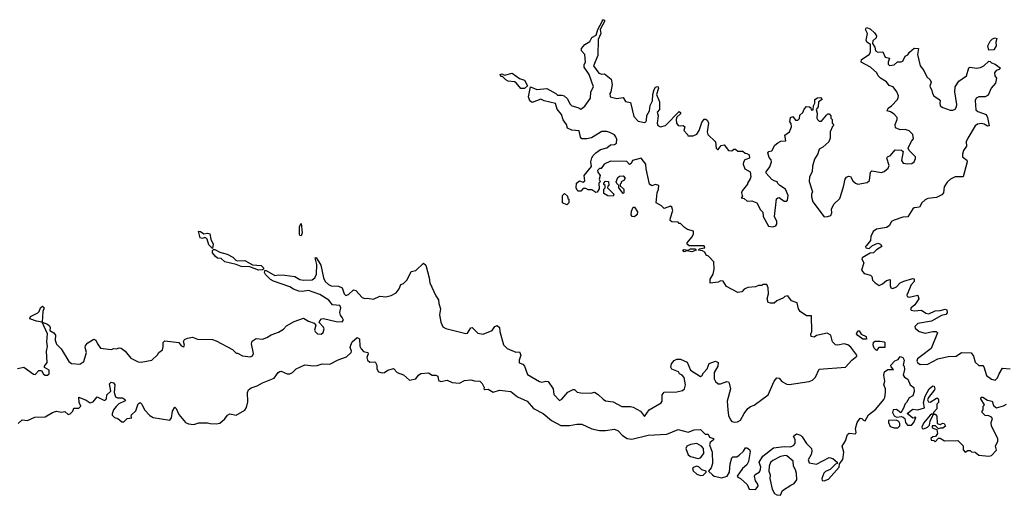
# Model space of a CAD drawing. Extents: x 2380107 to 2585170, y 384273 to 546161.
# Tile 176 of 256: x 2542411 to 2550298, y 414800 to 418615. Entities that reach past the tile are written whole.
import ezdxf

# ---------------------------------------------------------------- set-up
doc = ezdxf.new("R2010")
doc.units = 0

msp = doc.modelspace()

# ---------------------------------------------------------------- linework, layer by layer
at = {"layer": '0CON05XD'}
for points in [[(2547835, 416800), (2547775, 416800), (2547757.5, 416815), (2547757.5, 416825), (2547795, 416870), (2547807.5, 416895), (2547808.3, 416918.3), (2547761.7, 416931.7), (2547737, 416947), (2547705, 416980), (2547695, 416980), (2547685, 416990), (2547635, 416992.5), (2547623, 417003), (2547623.6, 417026.4), (2547643.3, 417085), (2547635, 417112.5), (2547625, 417120), (2547575, 417100), (2547553, 417123), (2547510, 417145), (2547516.7, 417225), (2547527.5, 417255), (2547530, 417285), (2547505, 417292.5), (2547475, 417283.3), (2547456.4, 417296.4), (2547428.3, 417418.3), (2547427.5, 417455), (2547390, 417505), (2547320, 417485), (2547309.3, 417460.7), (2547295, 417452.5), (2547275, 417477.5), (2547145, 417480), (2547093, 417457), (2547068.3, 417421.7), (2547055, 417420), (2547040, 417405), (2547041.7, 417391.7), (2547060, 417365), (2547052.5, 417335), (2547060, 417315), (2547050, 417305), (2547051.7, 417258.3), (2547038.3, 417231.7), (2547025, 417230), (2546995, 417250), (2546965, 417250), (2546945, 417260), (2546925, 417260), (2546905, 417240), (2546885, 417240), (2546877, 417247), (2546870, 417265), (2546872.5, 417305), (2546895, 417322.5), (2546925, 417312.5), (2546937, 417323), (2546932.5, 417365), (2546991.7, 417438.3), (2546986.7, 417475), (2546994.1, 417505.9), (2547005.7, 417524.3), (2547025, 417546.2), (2547065, 417573.8), (2547115, 417586.2), (2547145, 417612), (2547177.1, 417612.9), (2547191.2, 417625), (2547193.6, 417653.6), (2547186.7, 417675), (2547175, 417690), (2547139.4, 417709.4), (2547115, 417718), (2547075, 417718.8), (2546991.7, 417668.3), (2546955, 417660), (2546915, 417660), (2546903, 417673), (2546893, 417723), (2546835, 417727.5), (2546800, 417745), (2546792.5, 417775), (2546765, 417812.5), (2546750, 417855), (2546717.3, 417897.3), (2546703, 417943), (2546613.6, 417963.6), (2546585, 417976.7), (2546515, 417950), (2546498.8, 417965), (2546487.5, 417995), (2546502.5, 418077.5), (2546555, 418055.8), (2546635, 418063.3), (2546705, 418022.5), (2546718.3, 418008.3), (2546755, 418010), (2546773.6, 418003.6), (2546799.3, 417979.3), (2546819.3, 417939.3), (2546835, 417923.3), (2546881.7, 417911.7), (2546905, 417897.5), (2546939.3, 417920.7), (2546983.3, 417985), (2546987.5, 418035), (2547007.5, 418075), (2546973.8, 418175), (2546933.3, 418235), (2546932.5, 418255), (2546942.5, 418275), (2546937.5, 418335), (2546912.5, 418365), (2546912.5, 418385), (2546937.5, 418415), (2546979.3, 418440.7), (2546995, 418472.5), (2547029.3, 418490.7), (2547042.5, 418535), (2547080, 418605), (2547080, 418615), (2547090, 418615), (2547097.5, 418605), (2547060, 418535), (2547066.2, 418505), (2547043.8, 418456.2), (2547043, 418327), (2547007.5, 418245), (2547050, 418185), (2547075, 418177.5), (2547095, 418180), (2547148.3, 418138.3), (2547156.2, 418095), (2547147.5, 418035), (2547138.3, 418021.7), (2547140, 417995), (2547195, 417983.3), (2547245, 417990), (2547265, 417957.5), (2547305, 417950), (2547329.6, 417839.5), (2547365, 417800), (2547415, 417790), (2547427.5, 417795), (2547432.5, 417805), (2547434.3, 417845.7), (2547456.2, 417885), (2547462.7, 417927.3), (2547481.2, 417965), (2547483.8, 418015), (2547494.2, 418055), (2547505, 418073.3), (2547519.3, 418079.3), (2547526.1, 418076.1), (2547528, 418065), (2547513.3, 418015), (2547536, 417955), (2547536, 417895), (2547517, 417873), (2547526, 417845), (2547516.7, 417785), (2547523.3, 417765), (2547545, 417756.7), (2547585, 417766.2), (2547695, 417877.5), (2547705, 417870), (2547705, 417860), (2547676.4, 417833.6), (2547670, 417815), (2547673.3, 417785), (2547685, 417767.5), (2547705, 417762.5), (2547725, 417767.5), (2547740, 417755), (2547730, 417725), (2547760, 417695), (2547763, 417683), (2547805, 417682.5), (2547835, 417697.5), (2547853.3, 417725), (2547875, 417790), (2547893.6, 417816.4), (2547907, 417817), (2547920, 417805), (2547927.5, 417785), (2547918.8, 417715), (2547922.5, 417695), (2547986.1, 417636.1), (2547990, 417585), (2548000, 417575), (2548007.5, 417572.5), (2548030, 417605), (2548055, 417610), (2548090, 417565), (2548115, 417562.5), (2548133, 417577), (2548145, 417577.5), (2548165, 417560), (2548205, 417560), (2548223, 417543), (2548235, 417542.5), (2548255, 417530), (2548257.5, 417505), (2548220.4, 417489.5), (2548208.3, 417471.7), (2548206, 417455), (2548218.8, 417418.8), (2548262.5, 417395), (2548267.5, 417355), (2548262.5, 417337.5), (2548240, 417305), (2548240, 417295), (2548198.3, 417241.7), (2548192.5, 417225), (2548200, 417195), (2548190, 417185), (2548215, 417180), (2548238.3, 417158.3), (2548275, 417162.5), (2548316.4, 417146.4), (2548345, 417090), (2548365, 417070), (2548367.5, 417035), (2548409.3, 416959.3), (2548445, 416953.8), (2548468.3, 416961.7), (2548477.5, 416975), (2548476.7, 416995), (2548458.8, 417035), (2548473, 417177), (2548483, 417187), (2548495, 417187.5), (2548535, 417160), (2548551.7, 417158.3), (2548561.7, 417168.3), (2548566.7, 417205), (2548546.4, 417256.4), (2548500, 417285), (2548485, 417300), (2548480, 417315), (2548455, 417322.5), (2548435, 417332.5), (2548390, 417385), (2548390, 417395), (2548420, 417435), (2548432.5, 417475), (2548431.7, 417491.7), (2548415, 417510), (2548403, 417547), (2548413, 417557), (2548436.4, 417563.6), (2548460.7, 417609.3), (2548485, 417627.5), (2548508.3, 417641.7), (2548547, 417643), (2548541.2, 417688.8), (2548576.7, 417715), (2548593.3, 417755), (2548591.7, 417781.7), (2548580, 417795), (2548585, 417830), (2548605, 417837.5), (2548625, 417810), (2548645, 417810), (2548657, 417823), (2548661.7, 417848.3), (2548685, 417870), (2548693.9, 417896.1), (2548715, 417917.5), (2548737, 417917), (2548748.3, 417908.3), (2548751.7, 417891.7), (2548768.3, 417891.7), (2548770, 417925), (2548780, 417945), (2548780, 417975), (2548803, 417987), (2548825, 417990), (2548840, 417975), (2548810, 417955), (2548807.5, 417915), (2548790, 417895), (2548800, 417865), (2548797.5, 417825), (2548803, 417813), (2548815, 417800), (2548835, 417800), (2548875, 417850), (2548885, 417860), (2548895, 417860), (2548910, 417845), (2548910, 417825), (2548920, 417815), (2548920, 417785), (2548928.3, 417778.3), (2548930, 417765), (2548921.7, 417758.3), (2548902.5, 417715), (2548902.5, 417665), (2548892.5, 417635), (2548845, 417593.3), (2548814.1, 417575.9), (2548805, 417540), (2548777.5, 417495), (2548760.7, 417439.3), (2548758.8, 417395), (2548738.8, 417355), (2548733.9, 417316.1), (2548762.5, 417235), (2548753.3, 417215), (2548753.3, 417195), (2548763.9, 417153.9), (2548855, 417032.5), (2548883, 417037), (2548907.5, 417045), (2548916.2, 417065), (2548913.3, 417095), (2548933.3, 417135), (2548979.6, 417180.5), (2549011.2, 417275), (2549022.5, 417335), (2549035, 417352.5), (2549050.7, 417359.3), (2549065, 417357.5), (2549085, 417322.5), (2549105, 417303.3), (2549125, 417296.7), (2549200.7, 417309.3), (2549217.5, 417325), (2549227.5, 417392.5), (2549237.5, 417402.5), (2549315, 417390), (2549335, 417396.7), (2549366.7, 417425), (2549376.2, 417445), (2549357.5, 417505), (2549363.9, 417516.1), (2549387.5, 417525), (2549425, 417570), (2549475, 417567.5), (2549487, 417557), (2549473.8, 417485), (2549487.5, 417465), (2549525, 417458), (2549557.3, 417462.7), (2549576.7, 417475), (2549588, 417502), (2549586.7, 417515), (2549537.5, 417565), (2549527.5, 417585), (2549555, 417640), (2549571.7, 417658.3), (2549566.7, 417695), (2549535, 417723.3), (2549505, 417733.3), (2549465, 417732.5), (2549427, 417747), (2549423.3, 417775), (2549441.2, 417815), (2549439.6, 417829.5), (2549415, 417856.7), (2549386.1, 417876.1), (2549360, 417885), (2549367.5, 417905), (2549395.9, 417924.1), (2549443.3, 417975), (2549449.3, 417990.7), (2549450, 418005), (2549437, 418037), (2549407.5, 418075), (2549375, 418087.5), (2549355, 418117.5), (2549307.5, 418145), (2549287.5, 418165), (2549277.7, 418187.7), (2549227.5, 418235), (2549152.5, 418275), (2549153.3, 418295), (2549216.7, 418335), (2549226.7, 418355), (2549227.5, 418415), (2549197.5, 418435), (2549191.7, 418451.7), (2549201.2, 418505), (2549187.5, 418535), (2549195, 418552.5), (2549225, 418542.5), (2549259.3, 418509.3), (2549274, 418485), (2549272, 418468), (2549246.2, 418445), (2549242.5, 418425), (2549260, 418395), (2549266.7, 418365), (2549283.9, 418353.9), (2549326.2, 418356.2), (2549344, 418314), (2549380, 418305), (2549367.5, 418275), (2549368.3, 418258.3), (2549378.3, 418248.3), (2549415, 418253.3), (2549443, 418277), (2549473, 418277), (2549485, 418283.3), (2549505, 418322.5), (2549526.4, 418333.6), (2549540, 418355), (2549575, 418387.5), (2549610, 418385), (2549603.3, 418335), (2549623.3, 418245), (2549655, 418207.5), (2549677.7, 418157.7), (2549703.6, 418133.6), (2549712.5, 418115), (2549700.7, 418080.7), (2549717.7, 418047.7), (2549722.5, 418022.5), (2549732.5, 418005), (2549776.7, 417975), (2549783.3, 417965), (2549782.3, 417947.7), (2549784, 417925), (2549805, 417910.8), (2549865, 417889.2), (2549885, 417888), (2549905, 417896.7), (2549916, 417915), (2549918, 417935), (2549901.9, 418035), (2549904.5, 418075.5), (2549935, 418121.4), (2549996.8, 418163.2), (2550015, 418230), (2550025, 418233.8), (2550075, 418225.8), (2550108.3, 418231.7), (2550133.3, 418245), (2550175, 418282.5), (2550185, 418280), (2550195, 418267.5), (2550225, 418257.5), (2550266.7, 418225), (2550257.5, 418215), (2550233.3, 418206.7), (2550220.4, 418189.5), (2550223.3, 418165), (2550236.7, 418145), (2550227.5, 418105), (2550193.3, 418065), (2550170.3, 418009.7), (2550145, 417995.8), (2550094.5, 417995.5), (2550073.8, 417985), (2550064.2, 417965.8), (2550071.4, 417891.4), (2550087.3, 417877.3), (2550153.9, 417853.9), (2550165, 417830), (2550177, 417763), (2550165, 417760), (2550137.5, 417777.5), (2550115, 417781.4), (2550083.4, 417776.6), (2550065, 417763.8), (2550005.8, 417664.2), (2549994, 417635), (2549995, 417600), (2549971.2, 417565), (2549963.9, 417536.1)], [(2550175, 418370), (2550166.7, 418405), (2550185, 418443.3), (2550205, 418462.5), (2550225, 418470), (2550237.5, 418465), (2550230, 418435), (2550233.3, 418405), (2550215, 418372), (2550175, 418370)], [(2546455, 418063.3), (2546425, 418063.3), (2546388.6, 418108.6), (2546375, 418116.7), (2546325, 418122), (2546305, 418131.2), (2546278.3, 418158.3), (2546265, 418160), (2546260, 418175), (2546275, 418180), (2546295, 418170), (2546355, 418186.7), (2546413.9, 418143.9), (2546455, 418130), (2546480, 418085), (2546455, 418063.3)], [(2549963.9, 417536.1), (2549963.8, 417515), (2549997.7, 417487.7), (2550001.2, 417475), (2549967.5, 417355), (2549905, 417355.8), (2549866.7, 417335), (2549839.6, 417310.5), (2549816.7, 417275), (2549811.2, 417225), (2549799.1, 417210.9), (2549755, 417188), (2549685, 417180), (2549665, 417170), (2549638.9, 417145), (2549619.1, 417110.9), (2549575, 417106.2), (2549565, 417098.8), (2549525, 417034.4), (2549485, 417030.6), (2549415, 417008.1), (2549396, 416995), (2549375, 416961.2), (2549355, 416948), (2549275, 416935.7), (2549247.5, 416915), (2549230, 416875), (2549227.5, 416845), (2549193.3, 416805), (2549187.5, 416795), (2549190, 416785), (2549215, 416780), (2549242.5, 416805), (2549285, 416822), (2549306.7, 416815), (2549317.5, 416795), (2549275, 416770), (2549250, 416745), (2549225, 416742.5), (2549160, 416705), (2549157.5, 416695), (2549173.3, 416665), (2549153.8, 416605), (2549175, 416580), (2549227.5, 416565), (2549236.7, 416555), (2549243.3, 416525), (2549263.6, 416503.6), (2549295, 416483.3), (2549323.6, 416496.4), (2549355, 416522.5), (2549385, 416530), (2549383, 416483), (2549390, 416465), (2549405, 416460), (2549435, 416472.5), (2549465, 416503.3), (2549492.3, 416517.7), (2549565, 416540), (2549575, 416537.5), (2549577.5, 416515), (2549551.7, 416488.3), (2549516.7, 416405), (2549520, 416395), (2549535, 416388.8), (2549605, 416406.7), (2549613.8, 416375), (2549581.2, 416328.8), (2549553.3, 416305), (2549547.5, 416295), (2549552.5, 416285), (2549575, 416280.8), (2549635, 416286), (2549670.9, 416260.9), (2549695, 416255.7), (2549745, 416280), (2549785, 416281.2), (2549825, 416293.3), (2549837, 416287), (2549840, 416265), (2549830.7, 416249.3), (2549795, 416241.2), (2549715, 416197.8), (2549605, 416176.9), (2549582.5, 416155), (2549585, 416140), (2549615, 416113.8), (2549665, 416100), (2549725, 416114), (2549753.3, 416113.3), (2549763, 416103), (2549712.3, 415977.7), (2549635, 415918.8), (2549603.8, 415895), (2549598, 415875), (2549604, 415865), (2549625, 415850), (2549685, 415850.8), (2549765, 415893.8), (2549847.4, 415912.6), (2549912.5, 415915), (2549954.3, 415945.7), (2550032.3, 415942.3), (2550051.2, 415915), (2550065, 415867.5), (2550095, 415840), (2550125, 415840), (2550135, 415830), (2550155, 415761.2), (2550195, 415731.2), (2550226.1, 415723.9), (2550245, 415742.5), (2550256.4, 415773.6), (2550285, 415820), (2550345, 415813.3)], [(2547165, 417200), (2547123, 417203), (2547091.7, 417221.7), (2547090, 417255), (2547100, 417265), (2547100, 417285), (2547091.7, 417291.7), (2547090, 417305), (2547105, 417320), (2547127, 417317), (2547130, 417285), (2547121.7, 417278.3), (2547120, 417265), (2547170, 417215), (2547165, 417200)], [(2547245, 417220), (2547210, 417265), (2547210, 417285), (2547195, 417300), (2547190, 417315), (2547201.7, 417348.3), (2547215, 417360), (2547245, 417362.5), (2547262.5, 417345), (2547250, 417325), (2547230, 417315), (2547230, 417305), (2547220, 417295), (2547221.7, 417281.7), (2547250, 417255), (2547250, 417225), (2547245, 417220)], [(2546795, 417130), (2546760, 417145), (2546760, 417205), (2546775, 417220), (2546798.3, 417198.3), (2546801.7, 417181.7), (2546810, 417175), (2546810, 417145), (2546795, 417130)], [(2547335, 417033.8), (2547316.4, 417036.4), (2547309.3, 417049.3), (2547310.7, 417079.3), (2547325, 417110), (2547335, 417110), (2547360, 417075), (2547357, 417053), (2547335, 417033.8)], [(2543955, 416780), (2543925, 416808), (2543913.6, 416853.6), (2543905, 416862.5), (2543895, 416867.5), (2543875, 416861.2), (2543856.1, 416866.1), (2543842.5, 416917.5), (2543860, 416915), (2543885, 416896.7), (2543915, 416902), (2543935, 416896.7), (2543941.2, 416855), (2543961.9, 416815), (2543955, 416780)], [(2544665, 416880), (2544655, 416883.3), (2544652, 416895), (2544653.8, 416955), (2544665, 416980), (2544673.3, 416905), (2544665, 416880)], [(2542395, 415817.5), (2542445, 415827.5), (2542523, 415773), (2542535, 415770), (2542565, 415800), (2542585, 415800), (2542600.7, 415770.7), (2542615, 415762.5), (2542635, 415762.5), (2542646.4, 415773.6), (2542646.7, 415805), (2542610, 415825), (2542610, 415835), (2542630, 415865), (2542626.7, 415955), (2542634, 415995), (2542627.7, 416032.3), (2542633.3, 416095), (2542590, 416190), (2542545, 416196.2), (2542492.5, 416215), (2542497.5, 416235), (2542556.4, 416263.6), (2542567.5, 416275), (2542577.5, 416305), (2542595, 416316.7), (2542606.7, 416305), (2542597.5, 416275), (2542590, 416190), (2542635, 416173.8), (2542649.1, 416159.1), (2542656, 416145), (2542653.3, 416123.3), (2542685, 416103.3), (2542698, 416085), (2542696.2, 416045), (2542705, 416012.5), (2542743.3, 415975), (2542805, 415872.5), (2542825, 415856.7), (2542893, 415853), (2542925, 415872.5), (2542946.2, 415945), (2542936.2, 415985), (2542938.3, 416001.7), (2542957.7, 416022.3), (2543005, 416053.8), (2543021.2, 416045), (2543034.3, 416014.3), (2543059.3, 415979.3), (2543145, 415970), (2543165, 415976.7), (2543186.1, 415973.9), (2543207, 415983), (2543225, 415980), (2543255.9, 415955.9), (2543300.6, 415900.6), (2543360.3, 415870.3), (2543385, 415869.2), (2543470, 415885), (2543514, 415926), (2543526.7, 415945), (2543554.3, 415965.7), (2543561.7, 415991.7), (2543561.2, 416025), (2543575, 416040), (2543685, 416026.2), (2543705, 415998.8), (2543725, 415990), (2543730.8, 416005), (2543723.8, 416035), (2543730.3, 416049.7), (2543755, 416061.2), (2543795, 416067.5), (2543835, 416052.5), (2543955, 416050), (2543985, 416040), (2544115, 415970), (2544145, 415940), (2544155, 415940), (2544195, 415917.5), (2544259.3, 415910.7), (2544275, 415917.5), (2544283, 415937), (2544267.5, 416015), (2544273.6, 416036.4), (2544305, 416057.5), (2544355, 416052.5), (2544390, 416065), (2544425, 416087.5), (2544485, 416107.5), (2544525, 416132.5), (2544549.3, 416160.7), (2544610, 416195), (2544685, 416220), (2544725, 416196.7), (2544770.7, 416180.7), (2544782.5, 416165), (2544773.3, 416125), (2544777.5, 416115), (2544796.4, 416096.4), (2544825, 416092), (2544842.5, 416105), (2544850, 416135), (2544845, 416150), (2544810, 416185), (2544815, 416200), (2544830, 416215), (2544845, 416217.5), (2544945, 416194.4), (2544995, 416191.2), (2545005.4, 416205), (2544995.4, 416225.4), (2544980, 416245), (2544976.7, 416266.7), (2544984.1, 416305), (2544975, 416322.5), (2544917.9, 416327.9), (2544887.3, 416365), (2544815, 416411.6), (2544725, 416441.6), (2544674.3, 416434.3), (2544647.6, 416437.6), (2544605, 416452.9), (2544575, 416471.1), (2544445, 416516.5), (2544420.8, 416530.8), (2544380.9, 416570.9), (2544372, 416588), (2544375, 416602.5), (2544385, 416604.2), (2544455, 416563.5), (2544485, 416569.1), (2544535, 416566.4), (2544615, 416554.5), (2544655, 416532.3), (2544684.3, 416525.7), (2544755, 416529.5), (2544774.4, 416545), (2544790, 416575), (2544791.5, 416651.5), (2544777.5, 416705), (2544785, 416708.8), (2544822.2, 416645), (2544844.4, 416545.6), (2544858.6, 416515), (2544885, 416490), (2544905, 416480.6), (2544965, 416478), (2544995, 416464), (2545009.7, 416415), (2545025, 416404), (2545045, 416411.8), (2545085, 416447.5), (2545105, 416443.3), (2545155, 416387.5), (2545175, 416380), (2545195, 416382.5), (2545245, 416372.5), (2545295, 416397.5), (2545345, 416392.5), (2545387, 416403), (2545426.4, 416423.6), (2545450, 416455), (2545465, 416490), (2545485, 416500), (2545515, 416527.5), (2545547.5, 416595), (2545585, 416602.5), (2545645, 416662.5), (2545663.3, 416645), (2545692.5, 416545), (2545697.5, 416505), (2545745, 416400), (2545767, 416367), (2545768.3, 416338.3), (2545783.3, 416295), (2545773, 416247), (2545785, 416190), (2545800.7, 416150.7), (2545825, 416137.5), (2545985, 416097.5), (2545999.3, 416100.7), (2546025, 416143.3), (2546035, 416146.7), (2546081.7, 416101.7), (2546125, 416093.3), (2546195, 416122.5), (2546216.7, 416155), (2546235, 416161.2), (2546253.8, 416145), (2546256.7, 416115), (2546286.4, 416006.4), (2546315, 415976.7), (2546385, 415947.5), (2546415, 415950), (2546426.7, 415925), (2546413.3, 415885), (2546413, 415863), (2546440.7, 415850.7), (2546456.2, 415836.2), (2546478.8, 415768.8), (2546575, 415713.8), (2546595, 415708.8), (2546625, 415716.2), (2546645, 415712.5), (2546683.3, 415655), (2546689.3, 415609.3), (2546735, 415560), (2546755, 415572.5), (2546803.2, 415626.8), (2546845, 415647.5), (2546855, 415647.5), (2546876.4, 415626.4), (2546905, 415621.2), (2546985, 415618.8), (2547015, 415626.7), (2547045, 415610), (2547085, 415570), (2547105, 415558.8), (2547165, 415550), (2547235, 415512.5), (2547305, 415513.3), (2547325, 415506.2), (2547383.9, 415473.9), (2547415, 415432.5), (2547452.5, 415485), (2547549.3, 415540.7), (2547556.7, 415555), (2547556.7, 415605), (2547573.9, 415626.1), (2547675, 415631.2), (2547719.6, 415640.5), (2547737.5, 415655), (2547743.3, 415685), (2547733.3, 415745), (2547717.5, 415765), (2547697.5, 415775), (2547689.3, 415789.3), (2547635, 415812.5), (2547627, 415827), (2547631.2, 415855), (2547655, 415881.2), (2547675, 415892), (2547705, 415892), (2547758.3, 415868.3), (2547783.3, 415805), (2547865, 415752.5), (2547875, 415757.5), (2547887.7, 415782.3), (2547917.5, 415815), (2547935, 415857.5), (2547985, 415876.2), (2548006.4, 415866.4), (2548003.9, 415836.1), (2547973.3, 415785), (2547973.3, 415735), (2547985, 415712.5), (2548005, 415693.3), (2548025, 415693.3), (2548075, 415712.5), (2548090, 415710), (2548095, 415700), (2548106.2, 415655), (2548078, 415555), (2548082.9, 415485), (2548090.3, 415440.3), (2548104, 415405), (2548115, 415392), (2548135, 415385.8), (2548160.4, 415389.5), (2548185.9, 415404.1), (2548213.3, 415455), (2548245, 415497.5), (2548265, 415512.5), (2548295, 415523.3), (2548406.7, 415605), (2548453.9, 415716.1), (2548475, 415742.5), (2548495, 415740), (2548515, 415712.5), (2548555, 415692.5), (2548575, 415690), (2548735.9, 415714.1), (2548762.5, 415725), (2548785, 415747.5), (2548815, 415812.5), (2549025, 415827.5), (2549077, 415883), (2549117.5, 415915), (2549117.5, 415925), (2549068.7, 415988.7), (2549045, 416005.8), (2549015, 416016), (2548965, 416004), (2548945, 416006.7), (2548922.3, 416032.3), (2548907.5, 416085), (2548879.3, 416099.3), (2548795, 416082.5), (2548775, 416067.5), (2548750, 416075), (2548748.3, 416091.7), (2548757.5, 416115), (2548755, 416240), (2548715, 416240), (2548662.5, 416275), (2548650, 416295), (2548640, 416345), (2548595, 416360), (2548565, 416400), (2548540, 416395), (2548530, 416385), (2548475, 416360), (2548455, 416342.5), (2548425, 416340), (2548407, 416347), (2548400, 416375), (2548410, 416415), (2548407.5, 416465), (2548395, 416490), (2548365, 416490), (2548357, 416483), (2548328.3, 416481.7), (2548305, 416472.5), (2548245, 416467.5), (2548215, 416452.5), (2548195, 416432.5), (2548165, 416427.5), (2548073.6, 416473.6), (2548047, 416517), (2548025, 416520), (2548005, 416510), (2547941.7, 416501.7), (2547943.3, 416535), (2547967.5, 416575), (2547973.3, 416615), (2547971.7, 416671.7), (2547928.3, 416718.3), (2547910, 416725), (2547899.3, 416749.3), (2547881.7, 416761.7), (2547850, 416765), (2547853, 416777), (2547900, 416785), (2547895, 416800), (2547835, 416800)], [(2544324.2, 416605.8), (2544255, 416633.8), (2544185, 416634.3), (2544145, 416652.5), (2544053.6, 416673.6), (2544025, 416698.8), (2543995, 416703.1), (2543979.2, 416715), (2543956, 416745), (2543956.7, 416763.3), (2543965, 416772.5), (2543975, 416771.2), (2544015, 416751.2), (2544073.9, 416733.9), (2544119.4, 416709.4), (2544142.5, 416685), (2544155, 416680), (2544215, 416682.9), (2544275, 416650), (2544345, 416642.2), (2544364.2, 416625), (2544363.3, 416615), (2544355, 416608.8), (2544324.2, 416605.8)], [(2547735, 416752.5), (2547722.5, 416765), (2547735, 416772.5), (2547765, 416767.5), (2547785, 416777.5), (2547825, 416777.5), (2547830, 416765), (2547795, 416753.3), (2547755, 416760), (2547735, 416752.5)], [(2542400, 415375), (2542430, 415405), (2542475, 415400.8), (2542532.4, 415427.6), (2542615, 415429.1), (2542674, 415465), (2542705.8, 415474.2), (2542745, 415466.7), (2542773, 415473), (2542798.3, 415448.3), (2542815, 415452.5), (2542836.1, 415473.9), (2542845, 415500), (2542885, 415500), (2542900, 415515), (2542887.5, 415545), (2542885, 415586.7), (2542945, 415563.3), (2542975, 415542.5), (2542999.6, 415550.5), (2543030.7, 415589.3), (2543085, 415562.5), (2543096.1, 415563.9), (2543106.7, 415575), (2543110, 415605), (2543140, 415635), (2543131.2, 415695), (2543145, 415708.8), (2543161.7, 415701.7), (2543173.3, 415685), (2543166.7, 415625), (2543180, 415590), (2543195, 415583.3), (2543235, 415582.5), (2543257.5, 415565), (2543250, 415555), (2543206.4, 415533.6), (2543185, 415512.5), (2543163.9, 415486.1), (2543153, 415453), (2543153, 415443), (2543170, 415425), (2543197, 415417), (2543228.3, 415388.3), (2543245, 415390), (2543273, 415417), (2543308.3, 415421.7), (2543303.3, 415433.3), (2543306.7, 415445), (2543342, 415478), (2543359.2, 415535), (2543375, 415544), (2543390.9, 415530.9), (2543410, 415485), (2543455, 415440), (2543480, 415425), (2543615, 415402), (2543628.3, 415421.7), (2543635.7, 415475), (2543655, 415506.2), (2543665, 415497.5), (2543685, 415447.5), (2543740, 415385), (2543763, 415373), (2543805, 415367.5), (2543845, 415382.5), (2543915, 415382.5), (2543937, 415377), (2543985, 415372.5), (2544015, 415377.5), (2544055, 415412.5), (2544075, 415442.5), (2544095, 415452.5), (2544145, 415443.3), (2544215, 415482.5), (2544228.1, 415505), (2544239.3, 415550.7), (2544235.8, 415625), (2544244.5, 415645.5), (2544265, 415661.4), (2544312.8, 415677.2), (2544355, 415702.1), (2544449.4, 415740.6), (2544481.2, 415785), (2544495, 415793.8), (2544505.7, 415795.7), (2544555, 415774.2), (2544575, 415774), (2544595.5, 415784.5), (2544626.3, 415813.7), (2544695, 415847.5), (2544765, 415838.1), (2544795, 415841.1), (2544835, 415855.5), (2544895, 415852.2), (2544963, 415887), (2545028.6, 415911.4), (2545066.7, 415945), (2545070, 415955), (2545058, 415985), (2545062.9, 416005), (2545075, 416030), (2545113.3, 416066.7), (2545133.9, 416053.9), (2545136.4, 415996.4), (2545145.9, 415975.9), (2545165, 415953.8), (2545198.8, 415945), (2545202, 415935), (2545191.2, 415905), (2545196.2, 415885), (2545215, 415868.8), (2545255, 415870), (2545262.5, 415865), (2545273.3, 415845), (2545271.2, 415815), (2545285, 415790), (2545315, 415782.5), (2545333.6, 415786.4), (2545360, 415805), (2545406.4, 415816.4), (2545433.9, 415783.9), (2545485, 415766.2), (2545535, 415723.8), (2545585, 415733.8), (2545605, 415763.3), (2545625, 415777.5), (2545685, 415782.5), (2545715, 415762.5), (2545745, 415762.5), (2545760, 415755), (2545765, 415720), (2545785, 415712.5), (2545835, 415722.5), (2545875, 415706.2), (2545935, 415700), (2545975, 415720), (2546025, 415727.5), (2546055, 415717.5), (2546096.4, 415716.4), (2546117, 415697), (2546132.5, 415665), (2546130, 415655), (2546138.3, 415648.3), (2546165, 415652.5), (2546205, 415627.5), (2546255, 415642.5), (2546345, 415632.5), (2546399.3, 415589.3), (2546476, 415555), (2546526.4, 415496.4), (2546605, 415456), (2546671.3, 415401.3), (2546745, 415360), (2546815, 415358.8), (2546875, 415371.2), (2546915, 415370), (2546995, 415333.8), (2547055, 415321.2), (2547105, 415321.2), (2547175, 415332), (2547205, 415318), (2547240.4, 415280.5)], [(2549195, 416053.3), (2549165, 416053.8), (2549125, 416082.5), (2549114, 416095), (2549125, 416120), (2549135, 416120), (2549151.7, 416091.7), (2549192.5, 416075), (2549195, 416053.3)], [(2549275, 415962.5), (2549255, 415980), (2549247.5, 416005), (2549250.7, 416029.3), (2549265, 416037.5), (2549305, 416037.5), (2549335, 416030), (2549340, 416025), (2549340, 415985), (2549293, 415987), (2549275, 415962.5)], [(2547240.4, 415280.5), (2547277.5, 415255), (2547315, 415251.4), (2547445, 415282.3), (2547595, 415290), (2547687, 415327), (2547765, 415307.5), (2547813.6, 415326.4), (2547865, 415326.7), (2547901.7, 415291.7), (2547925, 415290), (2547937, 415267), (2547970, 415255), (2547970, 415245), (2547942.5, 415225), (2547936.7, 415205), (2547957.5, 415145), (2547961.2, 415055), (2547949.6, 415020.5), (2547930, 414995), (2547960, 414965), (2547975, 414954.2), (2548035, 414941.4), (2548077.3, 414952.7), (2548097.8, 414985), (2548103, 415053), (2548115, 415100), (2548125, 415110), (2548155, 415110), (2548175, 415123.3), (2548210, 415155), (2548225, 415180), (2548235, 415180), (2548256.4, 415166.4), (2548261.7, 415151.7), (2548249.2, 415070.8), (2548236.7, 415045), (2548200, 415015), (2548157.5, 414955), (2548162.5, 414945), (2548185, 414936.2), (2548237.8, 414887.8), (2548255, 414848.8), (2548305, 414847.5), (2548318.3, 414861.7), (2548326, 414875), (2548325, 414890), (2548305, 414917.5), (2548296.2, 414955), (2548302.3, 414967.7), (2548335, 414986.2), (2548343, 414997), (2548349.2, 415025), (2548335.6, 415065), (2548364, 415115), (2548448.3, 415181.7), (2548535, 415192.5), (2548585, 415188), (2548610.7, 415199.3), (2548622.5, 415215), (2548622.5, 415245), (2548610, 415275), (2548635, 415292.5), (2548665, 415282.5), (2548679.3, 415269.3), (2548712.5, 415215), (2548753.3, 415175), (2548757.5, 415155), (2548751.7, 415128.3), (2548727.5, 415085), (2548735, 415061.2), (2548795, 415050.8), (2548895, 415103.3), (2548926.1, 415096.1), (2548960, 415065), (2548960, 415055), (2548945, 415050), (2548902.3, 415007.7), (2548865, 414990), (2548853.2, 414976.8), (2548836.1, 414936.1), (2548838, 414918), (2548855, 414915.8), (2548890.9, 414929.1), (2548976.2, 415025), (2548978.3, 415051.7), (2549003.9, 415086.1), (2549012, 415145), (2549000, 415195), (2549025, 415237.5), (2549043, 415287), (2549055, 415297.5), (2549106.7, 415293.3), (2549112.5, 415305), (2549107.5, 415335), (2549120, 415385), (2549145, 415420), (2549157, 415417), (2549171.7, 415401.7), (2549185, 415397.5), (2549211.2, 415445), (2549270, 415490), (2549332.1, 415567.9), (2549340.8, 415585), (2549347.5, 415625), (2549347.5, 415655), (2549332.5, 415685), (2549342.5, 415715), (2549333.3, 415765), (2549338.3, 415791.7), (2549365, 415810), (2549410, 415810), (2549391.7, 415831.7), (2549390, 415845), (2549420.7, 415879.3), (2549449.3, 415890.7), (2549465, 415912.5), (2549485, 415906.7), (2549496, 415885), (2549487.5, 415845), (2549496.2, 415835), (2549498.3, 415808.3), (2549488, 415765), (2549498.6, 415748.6), (2549525, 415732.5), (2549545, 415687.5), (2549573.3, 415665), (2549577.3, 415632.7), (2549565, 415596.7), (2549536.7, 415583.3), (2549516, 415544), (2549503.3, 415535), (2549491.7, 415498.3), (2549468.3, 415461.7), (2549435, 415487.5), (2549407.5, 415485), (2549403.6, 415463.6), (2549417, 415437), (2549435, 415427.5), (2549475, 415432.5), (2549487, 415427), (2549502.5, 415415), (2549507.5, 415385), (2549523.6, 415363.6), (2549556, 415364), (2549573.3, 415385), (2549590, 415425), (2549585, 415430), (2549578.3, 415421.7), (2549565, 415420), (2549520, 415455), (2549565, 415490), (2549605, 415486.2), (2549658.3, 415501.7), (2549650, 415545), (2549664.2, 415595), (2549696.7, 415653.3), (2549725, 415677.5), (2549736.4, 415676.4), (2549742.5, 415655), (2549740, 415645), (2549690, 415585), (2549683.3, 415565), (2549690.7, 415550.7), (2549705, 415547.5), (2549755, 415580), (2549765, 415580), (2549770, 415565), (2549770, 415545), (2549758.3, 415531.7), (2549757.5, 415495), (2549730, 415465), (2549730, 415450), (2549745, 415450), (2549757.5, 415435), (2549760, 415375), (2549785, 415367.5), (2549805, 415380), (2549817, 415377), (2549827.5, 415355), (2549805, 415340), (2549785, 415340), (2549772.5, 415332.5), (2549748.3, 415358.3), (2549721.7, 415358.3), (2549720, 415345), (2549725, 415340), (2549758.3, 415328.3), (2549762.5, 415295), (2549748.3, 415271.7), (2549725, 415270), (2549710, 415255), (2549711.7, 415241.7), (2549735, 415240), (2549745, 415230), (2549772.5, 415257.5), (2549785, 415257.5), (2549818.3, 415238.3), (2549925, 415240), (2549968.3, 415198.3), (2549967.5, 415165), (2549985, 415147.5), (2550005, 415160), (2550025, 415160), (2550035, 415150), (2550065, 415147.5), (2550095, 415121.2), (2550175, 415113.3), (2550195, 415120), (2550237, 415163), (2550227.5, 415195), (2550247.5, 415235), (2550246.7, 415255), (2550196.7, 415355), (2550192.5, 415385), (2550202.5, 415415), (2550196.4, 415426.4), (2550175, 415437.5), (2550145, 415440), (2550120, 415465), (2550120, 415475), (2550130, 415485), (2550130, 415515), (2550140, 415525), (2550110, 415575), (2550111.7, 415588.3), (2550125, 415587.5), (2550165, 415562.5), (2550200, 415555), (2550211.7, 415521.7), (2550235, 415502.5), (2550291.7, 415518.3), (2550315, 415532.5)], [(2549655, 415332.5), (2549683.6, 415346.4), (2549698.3, 415361.7), (2549703.3, 415395), (2549730, 415450), (2549715, 415450), (2549705, 415442.5), (2549651.2, 415378.8), (2549637, 415347), (2549640, 415335), (2549655, 415332.5)], [(2549445, 415342.5), (2549461.7, 415358.3), (2549462.5, 415375), (2549453, 415393), (2549433, 415403), (2549370, 415400), (2549370, 415385), (2549385, 415352.5), (2549415, 415342.5), (2549445, 415342.5)], [(2547845, 415096), (2547865, 415100), (2547892, 415135), (2547888.8, 415175), (2547873.3, 415195), (2547835, 415216.2), (2547785, 415208.6), (2547756.2, 415195), (2547748, 415175), (2547766.7, 415125), (2547785, 415112.5), (2547845, 415096)], [(2548505, 414800), (2548522, 414838), (2548587.5, 414882.5), (2548616, 414895), (2548635.6, 414925), (2548633.8, 414975), (2548626.2, 415005), (2548608.8, 415035), (2548605.7, 415075), (2548556.7, 415116.7), (2548545, 415120), (2548505, 415112), (2548445, 415080), (2548425, 415062.5), (2548413.8, 415035), (2548412.5, 414995), (2548422.5, 414965), (2548420, 414935), (2548438.3, 414848.3), (2548457.5, 414815), (2548475, 414803.3), (2548505, 414800)], [(2547865, 414958), (2547885, 414961.2), (2547910, 414985), (2547910, 414995), (2547875, 415003.3), (2547853.3, 415025), (2547835, 415033.8), (2547805, 415022.5), (2547801.2, 415015), (2547806.4, 414996.4), (2547835, 414968.8), (2547865, 414958)]]:
    msp.add_lwpolyline(points, dxfattribs=at)

doc.saveas('drawing.dxf')
